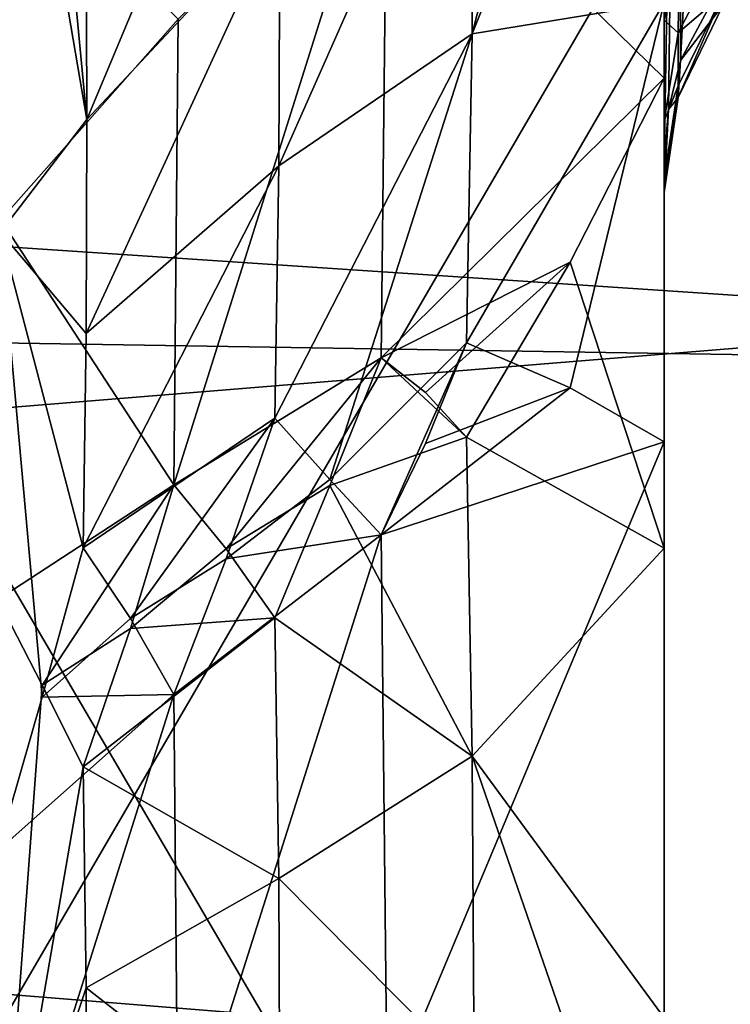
# Model space of a CAD drawing. Header units: millimetres. Extents: x -41 to 9, y -3 to 403.
# Tile 156 of 256: x -25.46 to -24.37, y 61.15 to 62.65. Entities that reach past the tile are written whole.
import ezdxf

# ---------------------------------------------------------------- set-up
doc = ezdxf.new("R2010")
doc.units = ezdxf.units.MM
doc.header["$LTSCALE"] = 81.481481
for name, color, linetype in [('1053', 7, 'CONTINUOUS'), ('1054', 7, 'CONTINUOUS'), ('1136', 7, 'CONTINUOUS'), ('1137', 7, 'CONTINUOUS'), ('1138', 7, 'CONTINUOUS'), ('1268', 7, 'CONTINUOUS'), ('1269', 7, 'CONTINUOUS'), ('1271', 7, 'CONTINUOUS'), ('1299', 7, 'CONTINUOUS'), ('645', 7, 'CONTINUOUS'), ('646', 7, 'CONTINUOUS'), ('653', 7, 'CONTINUOUS'), ('712', 7, 'CONTINUOUS'), ('713', 7, 'CONTINUOUS'), ('714', 7, 'CONTINUOUS'), ('744', 7, 'CONTINUOUS'), ('745', 7, 'CONTINUOUS'), ('747', 7, 'CONTINUOUS'), ('748', 7, 'CONTINUOUS'), ('749', 7, 'CONTINUOUS'), ('816', 7, 'CONTINUOUS'), ('817', 7, 'CONTINUOUS'), ('818', 7, 'CONTINUOUS'), ('987', 7, 'CONTINUOUS'), ('988', 7, 'CONTINUOUS')]:
    doc.layers.add(name, color=color, linetype=linetype)

msp = doc.modelspace()

# ---------------------------------------------------------------- linework, layer by layer
at = {"layer": '1053', "linetype": 'Continuous'}
for points in [[(-25.4233, 61.6395, -41.755), (-25.4868, 60.7846, -42.0317), (-25.4908, 61.7701, -42.0787), (-25.4233, 61.6395, -41.755)], [(-25.3607, 61.5153, -41.4302), (-25.4868, 60.7846, -42.0317), (-25.4233, 61.6395, -41.755), (-25.3607, 61.5153, -41.4302)], [(-25.3607, 61.5153, -41.4302), (-25.3565, 61.1788, -41.4013), (-25.4868, 60.7846, -42.0317), (-25.3607, 61.5153, -41.4302)], [(-25.3565, 61.1788, -41.4013), (-25.3551, 60.8423, -41.3721), (-25.4868, 60.7846, -42.0317), (-25.3565, 61.1788, -41.4013)]]:
    msp.add_3dface(points, dxfattribs=at)
at = {"layer": '1054', "linetype": 'Continuous'}
for points in [[(-25.4908, 62.9277, -42.3888), (-25.2161, 62.6541, -41.0949), (-25.4864, 62.3487, -42.2345), (-25.4908, 62.9277, -42.3888)], [(-25.2161, 62.6541, -41.0949), (-25.2228, 61.9447, -40.9037), (-25.4864, 62.3487, -42.2345), (-25.2161, 62.6541, -41.0949)], [(-25.2228, 61.9447, -40.9037), (-25.4908, 61.7701, -42.0787), (-25.4864, 62.3487, -42.2345), (-25.2228, 61.9447, -40.9037)], [(-25.2228, 61.9447, -40.9037), (-25.4233, 61.6395, -41.755), (-25.4908, 61.7701, -42.0787), (-25.2228, 61.9447, -40.9037)], [(-25.2228, 61.9447, -40.9037), (-25.2887, 61.7262, -41.1655), (-25.4233, 61.6395, -41.755), (-25.2228, 61.9447, -40.9037)], [(-25.2887, 61.7262, -41.1655), (-25.3607, 61.5153, -41.4302), (-25.4233, 61.6395, -41.755), (-25.2887, 61.7262, -41.1655)]]:
    msp.add_3dface(points, dxfattribs=at)
at = {"layer": '1136', "linetype": 'Continuous'}
for points in [[(-25.3551, 62.5014, -60.3353), (-25.4908, 63.2924, -59.4784), (-25.4868, 62.33, -59.6958), (-25.3551, 62.5014, -60.3353)], [(-25.4234, 63.22, -59.8194), (-25.4908, 63.2924, -59.4784), (-25.3551, 62.5014, -60.3353), (-25.4234, 63.22, -59.8194)], [(-25.3565, 62.8277, -60.2481), (-25.4234, 63.22, -59.8194), (-25.3551, 62.5014, -60.3353), (-25.3565, 62.8277, -60.2481)]]:
    msp.add_3dface(points, dxfattribs=at)
at = {"layer": '1137', "linetype": 'Continuous'}
for points in [[(-25.0627, 63.2009, -61.4059), (-25.3565, 62.8277, -60.2481), (-25.3551, 62.5014, -60.3353), (-25.0627, 63.2009, -61.4059)], [(-25.0608, 62.8158, -61.5088), (-25.0627, 63.2009, -61.4059), (-25.3551, 62.5014, -60.3353), (-25.0608, 62.8158, -61.5088)], [(-25.0627, 62.4309, -61.6122), (-25.0608, 62.8158, -61.5088), (-25.3565, 62.1752, -60.423), (-25.0627, 62.4309, -61.6122)], [(-25.0608, 62.8158, -61.5088), (-25.3551, 62.5014, -60.3353), (-25.3565, 62.1752, -60.423), (-25.0608, 62.8158, -61.5088)], [(-25.0686, 62.0462, -61.7162), (-25.0627, 62.4309, -61.6122), (-25.3607, 61.8491, -60.511), (-25.0686, 62.0462, -61.7162)], [(-25.3607, 61.8491, -60.511), (-25.0627, 62.4309, -61.6122), (-25.3565, 62.1752, -60.423), (-25.3607, 61.8491, -60.511)], [(-25.0686, 62.0462, -61.7162), (-25.3607, 61.8491, -60.511), (-25.2887, 61.7415, -60.8318), (-25.0686, 62.0462, -61.7162)], [(-25.1426, 61.8324, -61.4354), (-25.0686, 62.0462, -61.7162), (-25.2887, 61.7415, -60.8318), (-25.1426, 61.8324, -61.4354)], [(-25.2228, 61.6257, -61.1526), (-25.1426, 61.8324, -61.4354), (-25.2887, 61.7415, -60.8318), (-25.2228, 61.6257, -61.1526)]]:
    msp.add_3dface(points, dxfattribs=at)
at = {"layer": '1138', "linetype": 'Continuous'}
for points in [[(-25.3551, 62.5014, -60.3353), (-25.4868, 62.33, -59.6958), (-25.3565, 62.1752, -60.423), (-25.3551, 62.5014, -60.3353)], [(-25.4908, 61.3879, -59.9887), (-25.4233, 61.6214, -60.2482), (-25.4868, 62.33, -59.6958), (-25.4908, 61.3879, -59.9887)], [(-25.4233, 61.6214, -60.2482), (-25.3607, 61.8491, -60.511), (-25.4868, 62.33, -59.6958), (-25.4233, 61.6214, -60.2482)], [(-25.4868, 62.33, -59.6958), (-25.3607, 61.8491, -60.511), (-25.3565, 62.1752, -60.423), (-25.4868, 62.33, -59.6958)]]:
    msp.add_3dface(points, dxfattribs=at)
at = {"layer": '1268', "linetype": 'Continuous'}
for points in [[(9.125, 63.3353, -93.3689), (9.125, 60.0005, -93.5), (-40.875, 63.3344, -93.369), (9.125, 63.3353, -93.3689)], [(-40.875, 63.3344, -93.369), (9.125, 60.0005, -93.5), (-40.875, 59.9998, -93.5), (-40.875, 63.3344, -93.369)]]:
    msp.add_3dface(points, dxfattribs=at)
at = {"layer": '1269', "linetype": 'Continuous'}
for points in [[(-40.875, 60.0002, -8.5), (9.125, 63.334, -8.631), (-40.875, 63.3348, -8.631), (-40.875, 60.0002, -8.5)], [(9.125, 59.9995, -8.5), (9.125, 63.334, -8.631), (-40.875, 60.0002, -8.5), (9.125, 59.9995, -8.5)]]:
    msp.add_3dface(points, dxfattribs=at)
at = {"layer": '1271', "linetype": 'Continuous'}
for points in [[(-40.875, 64.0013, -90.5984), (-40.875, 60.8019, -90.7919), (-15.675, 62.8644, -90.6968), (-40.875, 64.0013, -90.5984)], [(-15.675, 62.8644, -90.6968), (-40.875, 60.8019, -90.7919), (-15.675, 61.2418, -90.7806), (-15.675, 62.8644, -90.6968)], [(-15.675, 61.2418, -90.7806), (-40.875, 60.8019, -90.7919), (-15.675, 59.617, -90.7982), (-15.675, 61.2418, -90.7806)]]:
    msp.add_3dface(points, dxfattribs=at)
at = {"layer": '1299', "linetype": 'Continuous'}
for points in [[(-40.875, 62.4027, -11.2726), (-40.875, 65.5909, -11.5946), (-15.675, 63.6276, -11.3657), (-40.875, 62.4027, -11.2726)], [(-40.875, 62.4027, -11.2726), (-15.675, 63.6276, -11.3657), (-15.675, 62.007, -11.2506), (-40.875, 62.4027, -11.2726)], [(-40.875, 59.1981, -11.2081), (-40.875, 62.4027, -11.2726), (-15.675, 60.383, -11.2018), (-40.875, 59.1981, -11.2081)], [(-40.875, 62.4027, -11.2726), (-15.675, 62.007, -11.2506), (-15.675, 60.383, -11.2018), (-40.875, 62.4027, -11.2726)]]:
    msp.add_3dface(points, dxfattribs=at)
at = {"layer": '645', "linetype": 'Continuous'}
for points in [[(-24.475, 69.1924, -41.8076), (-24.475, 60.0933, -17.5001), (-24.475, 68.7034, -41.2841), (-24.475, 69.1924, -41.8076)], [(-24.475, 63.0426, -17.6387), (-24.475, 60.0933, -17.5001), (-24.475, 69.1924, -41.8076), (-24.475, 63.0426, -17.6387)], [(-24.475, 68.7034, -41.2841), (-24.475, 60.0933, -17.5001), (-24.475, 68.2517, -40.7287), (-24.475, 68.7034, -41.2841)], [(-24.475, 68.2517, -40.7287), (-24.475, 60.0933, -17.5001), (-24.475, 67.5167, -40.2652), (-24.475, 68.2517, -40.7287)], [(-24.475, 67.5167, -40.2652), (-24.475, 60.0933, -17.5001), (-24.475, 66.8297, -39.7331), (-24.475, 67.5167, -40.2652)], [(-24.475, 66.8297, -39.7331), (-24.475, 60.0933, -17.5001), (-24.475, 66.1532, -39.4985), (-24.475, 66.8297, -39.7331)], [(-24.475, 66.1532, -39.4985), (-24.475, 60.0933, -17.5001), (-24.475, 65.494, -39.218), (-24.475, 66.1532, -39.4985)], [(-24.475, 60.0933, -17.5001), (-24.475, 57.1424, -17.6223), (-24.475, 65.494, -39.218), (-24.475, 60.0933, -17.5001)], [(-24.475, 65.494, -39.218), (-24.475, 57.1424, -17.6223), (-24.475, 64.8555, -38.8933), (-24.475, 65.494, -39.218)], [(-24.475, 62.0105, -64.0211), (-24.475, 65.2437, -74.9735), (-24.475, 62.6795, -63.7659), (-24.475, 62.0105, -64.0211)], [(-24.475, 64.2537, -75.5494), (-24.475, 65.2437, -74.9735), (-24.475, 62.0105, -64.0211), (-24.475, 64.2537, -75.5494)], [(-24.475, 64.8555, -38.8933), (-24.475, 57.1424, -17.6223), (-24.475, 64.2409, -38.5258), (-24.475, 64.8555, -38.8933)], [(-24.475, 61.1422, -64.055), (-24.475, 64.2537, -75.5494), (-24.475, 62.0105, -64.0211), (-24.475, 61.1422, -64.055)], [(-24.475, 60.2811, -64.1724), (-24.475, 64.2537, -75.5494), (-24.475, 61.1422, -64.055), (-24.475, 60.2811, -64.1724)], [(-24.475, 63.3804, -76.2903), (-24.475, 64.2537, -75.5494), (-24.475, 60.2811, -64.1724), (-24.475, 63.3804, -76.2903)], [(-24.475, 64.2409, -38.5258), (-24.475, 57.1424, -17.6223), (-24.475, 63.3917, -38.3417), (-24.475, 64.2409, -38.5258)], [(-24.475, 57.4358, -63.9234), (-24.475, 63.5307, -82.4795), (-24.475, 58.1517, -63.9124), (-24.475, 57.4358, -63.9234)], [(-24.475, 63.5307, -82.4795), (-24.475, 62.4399, -78.4085), (-24.475, 58.1517, -63.9124), (-24.475, 63.5307, -82.4795)], [(-24.475, 62.8576, -84.3777), (-24.475, 63.5307, -82.4795), (-24.475, 57.4358, -63.9234), (-24.475, 62.8576, -84.3777)], [(-24.475, 63.3917, -38.3417), (-24.475, 57.1424, -17.6223), (-24.475, 62.5642, -38.0766), (-24.475, 63.3917, -38.3417)], [(-24.475, 63.3804, -76.2903), (-24.475, 60.2811, -64.1724), (-24.475, 59.578, -64.0372), (-24.475, 63.3804, -76.2903)], [(-24.475, 62.6529, -77.1705), (-24.475, 63.3804, -76.2903), (-24.475, 59.578, -64.0372), (-24.475, 62.6529, -77.1705)], [(-24.475, 59.9067, -84.4999), (-24.475, 62.8576, -84.3777), (-24.475, 54.506, -62.782), (-24.475, 59.9067, -84.4999)], [(-24.475, 54.506, -62.782), (-24.475, 62.8576, -84.3777), (-24.475, 55.1445, -63.1067), (-24.475, 54.506, -62.782)], [(-24.475, 55.1445, -63.1067), (-24.475, 62.8576, -84.3777), (-24.475, 55.7591, -63.4742), (-24.475, 55.1445, -63.1067)], [(-24.475, 55.7591, -63.4742), (-24.475, 62.8576, -84.3777), (-24.475, 56.6083, -63.6583), (-24.475, 55.7591, -63.4742)], [(-24.475, 56.6083, -63.6583), (-24.475, 62.8576, -84.3777), (-24.475, 57.4358, -63.9234), (-24.475, 56.6083, -63.6583)], [(-24.475, 58.867, -63.9505), (-24.475, 62.6529, -77.1705), (-24.475, 59.578, -64.0372), (-24.475, 58.867, -63.9505)], [(-24.475, 62.499, -77.4564), (-24.475, 62.6529, -77.1705), (-24.475, 58.867, -63.9505), (-24.475, 62.499, -77.4564)], [(-24.475, 62.5642, -38.0766), (-24.475, 56.4693, -19.5205), (-24.475, 61.8483, -38.0876), (-24.475, 62.5642, -38.0766)], [(-24.475, 57.1424, -17.6223), (-24.475, 56.4693, -19.5205), (-24.475, 62.5642, -38.0766), (-24.475, 57.1424, -17.6223)], [(-24.475, 62.4109, -77.7657), (-24.475, 62.499, -77.4564), (-24.475, 58.867, -63.9505), (-24.475, 62.4109, -77.7657)], [(-24.475, 62.4399, -78.4085), (-24.475, 62.3904, -78.0871), (-24.475, 58.1517, -63.9124), (-24.475, 62.4399, -78.4085)], [(-24.475, 58.1517, -63.9124), (-24.475, 62.4109, -77.7657), (-24.475, 58.867, -63.9505), (-24.475, 58.1517, -63.9124)], [(-24.475, 62.3904, -78.0871), (-24.475, 62.4109, -77.7657), (-24.475, 58.1517, -63.9124), (-24.475, 62.3904, -78.0871)], [(-24.475, 57.6096, -23.9129), (-24.475, 57.5891, -24.2343), (-24.475, 61.8483, -38.0876), (-24.475, 57.6096, -23.9129)], [(-24.475, 56.4693, -19.5205), (-24.475, 57.5601, -23.5915), (-24.475, 61.8483, -38.0876), (-24.475, 56.4693, -19.5205)], [(-24.475, 57.5601, -23.5915), (-24.475, 57.6096, -23.9129), (-24.475, 61.8483, -38.0876), (-24.475, 57.5601, -23.5915)], [(-24.475, 61.8483, -38.0876), (-24.475, 57.5891, -24.2343), (-24.475, 61.133, -38.0495), (-24.475, 61.8483, -38.0876)]]:
    msp.add_3dface(points, dxfattribs=at)
at = {"layer": '646', "linetype": 'Continuous'}
for points in [[(-26.1855, 62.8648, -84.3173), (-24.475, 62.8576, -84.3777), (-26.1855, 59.9251, -84.4402), (-26.1855, 62.8648, -84.3173)], [(-24.475, 62.8576, -84.3777), (-24.475, 59.9067, -84.4999), (-26.1855, 59.9251, -84.4402), (-24.475, 62.8576, -84.3777)]]:
    msp.add_3dface(points, dxfattribs=at)
at = {"layer": '653', "linetype": 'Continuous'}
for points in [[(-24.475, 60.0933, -17.5001), (-24.475, 63.0426, -17.6387), (-26.1855, 63.014, -17.6958), (-24.475, 60.0933, -17.5001)], [(-26.1855, 60.0749, -17.5598), (-24.475, 60.0933, -17.5001), (-26.1855, 63.014, -17.6958), (-26.1855, 60.0749, -17.5598)]]:
    msp.add_3dface(points, dxfattribs=at)
at = {"layer": '712', "linetype": 'Continuous'}
for points in [[(-24.4536, 63.6705, -82.4421), (-24.3858, 63.806, -82.4058), (-24.4499, 62.5911, -78.368), (-24.4536, 63.6705, -82.4421)], [(-24.4499, 62.5911, -78.368), (-24.3858, 63.806, -82.4058), (-24.3783, 62.7253, -78.332), (-24.4499, 62.5911, -78.368)], [(-24.475, 62.4399, -78.4085), (-24.475, 63.5307, -82.4795), (-24.4536, 63.6705, -82.4421), (-24.475, 62.4399, -78.4085)], [(-24.475, 62.4399, -78.4085), (-24.4536, 63.6705, -82.4421), (-24.4686, 62.5168, -78.3879), (-24.475, 62.4399, -78.4085)], [(-24.4686, 62.5168, -78.3879), (-24.4536, 63.6705, -82.4421), (-24.4499, 62.5911, -78.368), (-24.4686, 62.5168, -78.3879)]]:
    msp.add_3dface(points, dxfattribs=at)
at = {"layer": '713', "linetype": 'Continuous'}
for points in [[(-24.4519, 62.7767, -77.2558), (-24.475, 62.6529, -77.1705), (-24.4536, 62.6336, -77.5095), (-24.4519, 62.7767, -77.2558)], [(-24.3851, 62.7647, -77.5629), (-24.4519, 62.7767, -77.2558), (-24.4536, 62.6336, -77.5095), (-24.3851, 62.7647, -77.5629)], [(-24.3851, 62.7647, -77.5629), (-24.4536, 62.6336, -77.5095), (-24.3851, 62.6924, -77.8145), (-24.3851, 62.7647, -77.5629)], [(-24.4499, 62.5911, -78.368), (-24.3783, 62.7253, -78.332), (-24.3851, 62.6762, -78.0752), (-24.4499, 62.5911, -78.368)], [(-24.3851, 62.6924, -77.8145), (-24.4536, 62.6336, -77.5095), (-24.4537, 62.5529, -77.7905), (-24.3851, 62.6924, -77.8145)], [(-24.4536, 62.5348, -78.0816), (-24.3851, 62.6924, -77.8145), (-24.4537, 62.5529, -77.7905), (-24.4536, 62.5348, -78.0816)], [(-24.4536, 62.5348, -78.0816), (-24.3851, 62.6762, -78.0752), (-24.3851, 62.6924, -77.8145), (-24.4536, 62.5348, -78.0816)], [(-24.4536, 62.5348, -78.0816), (-24.4499, 62.5911, -78.368), (-24.3851, 62.6762, -78.0752), (-24.4536, 62.5348, -78.0816)], [(-24.475, 62.6529, -77.1705), (-24.475, 62.499, -77.4564), (-24.4536, 62.6336, -77.5095), (-24.475, 62.6529, -77.1705)], [(-24.4536, 62.6336, -77.5095), (-24.475, 62.499, -77.4564), (-24.4537, 62.5529, -77.7905), (-24.4536, 62.6336, -77.5095)], [(-24.4686, 62.5168, -78.3879), (-24.4499, 62.5911, -78.368), (-24.4536, 62.5348, -78.0816), (-24.4686, 62.5168, -78.3879)], [(-24.475, 62.499, -77.4564), (-24.475, 62.4109, -77.7657), (-24.4537, 62.5529, -77.7905), (-24.475, 62.499, -77.4564)], [(-24.475, 62.4109, -77.7657), (-24.475, 62.3904, -78.0871), (-24.4537, 62.5529, -77.7905), (-24.475, 62.4109, -77.7657)], [(-24.475, 62.3904, -78.0871), (-24.4536, 62.5348, -78.0816), (-24.4537, 62.5529, -77.7905), (-24.475, 62.3904, -78.0871)], [(-24.475, 62.3904, -78.0871), (-24.4686, 62.5168, -78.3879), (-24.4536, 62.5348, -78.0816), (-24.475, 62.3904, -78.0871)], [(-24.475, 62.3904, -78.0871), (-24.475, 62.4399, -78.4085), (-24.4686, 62.5168, -78.3879), (-24.475, 62.3904, -78.0871)]]:
    msp.add_3dface(points, dxfattribs=at)
at = {"layer": '714', "linetype": 'Continuous'}
msp.add_3dface([(-24.475, 63.3804, -76.2903), (-24.475, 62.6529, -77.1705), (-24.4519, 62.7767, -77.2558), (-24.475, 63.3804, -76.2903)], dxfattribs=at)
at = {"layer": '744', "linetype": 'Continuous'}
for points in [[(-24.6185, 62.0926, -63.4272), (-24.7763, 62.161, -62.8365), (-24.839, 62.0081, -62.615), (-24.6185, 62.0926, -63.4272)], [(-24.475, 62.0105, -64.0211), (-24.6185, 62.0926, -63.4272), (-24.9065, 61.8686, -62.3865), (-24.475, 62.0105, -64.0211)], [(-24.9065, 61.8686, -62.3865), (-24.6185, 62.0926, -63.4272), (-24.839, 62.0081, -62.615), (-24.9065, 61.8686, -62.3865)], [(-24.8973, 61.0027, -62.4607), (-24.475, 62.0105, -64.0211), (-24.9065, 61.8686, -62.3865), (-24.8973, 61.0027, -62.4607)], [(-24.475, 61.1422, -64.055), (-24.475, 62.0105, -64.0211), (-24.8973, 61.0027, -62.4607), (-24.475, 61.1422, -64.055)]]:
    msp.add_3dface(points, dxfattribs=at)
at = {"layer": '745', "linetype": 'Continuous'}
for points in [[(-24.475, 63.3646, -63.557), (-24.615, 63.2337, -63.0683), (-24.7676, 62.6321, -62.7089), (-24.475, 63.3646, -63.557)], [(-24.475, 62.6795, -63.7659), (-24.475, 63.3646, -63.557), (-24.7676, 62.6321, -62.7089), (-24.475, 62.6795, -63.7659)], [(-24.615, 63.2337, -63.0683), (-24.7646, 63.1034, -62.5822), (-24.7676, 62.6321, -62.7089), (-24.615, 63.2337, -63.0683)], [(-24.475, 62.6795, -63.7659), (-24.7763, 62.161, -62.8365), (-24.6185, 62.0926, -63.4272), (-24.475, 62.6795, -63.7659)], [(-24.7763, 62.161, -62.8365), (-24.475, 62.6795, -63.7659), (-24.7676, 62.6321, -62.7089), (-24.7763, 62.161, -62.8365)], [(-24.475, 62.0105, -64.0211), (-24.475, 62.6795, -63.7659), (-24.6185, 62.0926, -63.4272), (-24.475, 62.0105, -64.0211)]]:
    msp.add_3dface(points, dxfattribs=at)
at = {"layer": '747', "linetype": 'Continuous'}
for points in [[(-24.7676, 62.6321, -62.7089), (-24.7646, 63.1034, -62.5822), (-25.0627, 62.4309, -61.6122), (-24.7676, 62.6321, -62.7089)], [(-25.0627, 62.4309, -61.6122), (-24.7646, 63.1034, -62.5822), (-25.0608, 62.8158, -61.5088), (-25.0627, 62.4309, -61.6122)], [(-24.9849, 61.9531, -62.0501), (-24.7676, 62.6321, -62.7089), (-25.0686, 62.0462, -61.7162), (-24.9849, 61.9531, -62.0501)], [(-25.0686, 62.0462, -61.7162), (-24.7676, 62.6321, -62.7089), (-25.0627, 62.4309, -61.6122), (-25.0686, 62.0462, -61.7162)], [(-24.7763, 62.161, -62.8365), (-24.7676, 62.6321, -62.7089), (-24.9849, 61.9531, -62.0501), (-24.7763, 62.161, -62.8365)], [(-24.9065, 61.8686, -62.3865), (-24.7763, 62.161, -62.8365), (-24.9849, 61.9531, -62.0501), (-24.9065, 61.8686, -62.3865)], [(-24.7763, 62.161, -62.8365), (-24.9065, 61.8686, -62.3865), (-24.839, 62.0081, -62.615), (-24.7763, 62.161, -62.8365)]]:
    msp.add_3dface(points, dxfattribs=at)
at = {"layer": '748', "linetype": 'Continuous'}
for points in [[(-24.9849, 61.9531, -62.0501), (-25.0686, 62.0462, -61.7162), (-25.1426, 61.8324, -61.4354), (-24.9849, 61.9531, -62.0501)], [(-24.9065, 61.8686, -62.3865), (-24.9849, 61.9531, -62.0501), (-25.1426, 61.8324, -61.4354), (-24.9065, 61.8686, -62.3865)], [(-25.2161, 60.8937, -61.2155), (-24.9065, 61.8686, -62.3865), (-25.2228, 61.6257, -61.1526), (-25.2161, 60.8937, -61.2155)], [(-25.2228, 61.6257, -61.1526), (-24.9065, 61.8686, -62.3865), (-25.1426, 61.8324, -61.4354), (-25.2228, 61.6257, -61.1526)], [(-24.8973, 61.0027, -62.4607), (-24.9065, 61.8686, -62.3865), (-25.2161, 60.8937, -61.2155), (-24.8973, 61.0027, -62.4607)]]:
    msp.add_3dface(points, dxfattribs=at)
at = {"layer": '749', "linetype": 'Continuous'}
for points in [[(-25.3607, 61.8491, -60.511), (-25.4233, 61.6214, -60.2482), (-25.2887, 61.7415, -60.8318), (-25.3607, 61.8491, -60.511)], [(-25.4233, 61.6214, -60.2482), (-25.2228, 61.6257, -61.1526), (-25.2887, 61.7415, -60.8318), (-25.4233, 61.6214, -60.2482)], [(-25.4908, 61.3879, -59.9887), (-25.2228, 61.6257, -61.1526), (-25.4233, 61.6214, -60.2482), (-25.4908, 61.3879, -59.9887)], [(-25.2228, 61.6257, -61.1526), (-25.4908, 61.3879, -59.9887), (-25.4864, 60.7909, -60.0402), (-25.2228, 61.6257, -61.1526)], [(-25.2161, 60.8937, -61.2155), (-25.2228, 61.6257, -61.1526), (-25.4864, 60.7909, -60.0402), (-25.2161, 60.8937, -61.2155)]]:
    msp.add_3dface(points, dxfattribs=at)
at = {"layer": '816', "linetype": 'Continuous'}
for points in [[(-24.9065, 62.1385, -39.6611), (-24.7763, 62.0176, -39.1382), (-24.9849, 61.9441, -39.9483), (-24.9065, 62.1385, -39.6611)], [(-24.839, 62.0855, -39.3986), (-24.7763, 62.0176, -39.1382), (-24.9065, 62.1385, -39.6611), (-24.839, 62.0855, -39.3986)], [(-24.7763, 62.0176, -39.1382), (-24.7676, 61.5314, -39.097), (-24.9849, 61.9441, -39.9483), (-24.7763, 62.0176, -39.1382)], [(-24.9849, 61.9441, -39.9483), (-24.7676, 61.5314, -39.097), (-25.0686, 61.7424, -40.2302), (-24.9849, 61.9441, -39.9483)], [(-25.0686, 61.7424, -40.2302), (-24.7676, 61.5314, -39.097), (-25.0627, 61.3453, -40.1963), (-25.0686, 61.7424, -40.2302)], [(-24.7676, 61.5314, -39.097), (-24.7646, 61.0451, -39.0549), (-25.0627, 61.3453, -40.1963), (-24.7676, 61.5314, -39.097)], [(-25.0627, 61.3453, -40.1963), (-24.7646, 61.0451, -39.0549), (-25.0608, 60.9482, -40.1619), (-25.0627, 61.3453, -40.1963)]]:
    msp.add_3dface(points, dxfattribs=at)
at = {"layer": '817', "linetype": 'Continuous'}
for points in [[(-24.475, 62.5642, -38.0766), (-24.475, 61.8483, -38.0876), (-24.6185, 62.2839, -38.6065), (-24.475, 62.5642, -38.0766)], [(-24.475, 61.8483, -38.0876), (-24.7763, 62.0176, -39.1382), (-24.6185, 62.2839, -38.6065), (-24.475, 61.8483, -38.0876)], [(-24.475, 61.8483, -38.0876), (-24.7676, 61.5314, -39.097), (-24.7763, 62.0176, -39.1382), (-24.475, 61.8483, -38.0876)], [(-24.475, 61.8483, -38.0876), (-24.475, 61.133, -38.0495), (-24.7676, 61.5314, -39.097), (-24.475, 61.8483, -38.0876)], [(-24.475, 61.133, -38.0495), (-24.615, 61.0889, -38.5536), (-24.7676, 61.5314, -39.097), (-24.475, 61.133, -38.0495)], [(-24.615, 61.0889, -38.5536), (-24.7646, 61.0451, -39.0549), (-24.7676, 61.5314, -39.097), (-24.615, 61.0889, -38.5536)]]:
    msp.add_3dface(points, dxfattribs=at)
at = {"layer": '818', "linetype": 'Continuous'}
for points in [[(-24.475, 63.3917, -38.3417), (-24.475, 62.5642, -38.0766), (-24.8973, 62.9776, -39.8875), (-24.475, 63.3917, -38.3417)], [(-24.475, 62.5642, -38.0766), (-24.9065, 62.1385, -39.6611), (-24.8973, 62.9776, -39.8875), (-24.475, 62.5642, -38.0766)], [(-24.9065, 62.1385, -39.6611), (-24.475, 62.5642, -38.0766), (-24.6185, 62.2839, -38.6065), (-24.9065, 62.1385, -39.6611)], [(-24.839, 62.0855, -39.3986), (-24.9065, 62.1385, -39.6611), (-24.6185, 62.2839, -38.6065), (-24.839, 62.0855, -39.3986)], [(-24.7763, 62.0176, -39.1382), (-24.839, 62.0855, -39.3986), (-24.6185, 62.2839, -38.6065), (-24.7763, 62.0176, -39.1382)]]:
    msp.add_3dface(points, dxfattribs=at)
at = {"layer": '987', "linetype": 'Continuous'}
for points in [[(-25.2228, 61.9447, -40.9037), (-25.1426, 61.8473, -40.5672), (-25.2887, 61.7262, -41.1655), (-25.2228, 61.9447, -40.9037)], [(-25.1426, 61.8473, -40.5672), (-25.0686, 61.7424, -40.2302), (-25.2887, 61.7262, -41.1655), (-25.1426, 61.8473, -40.5672)], [(-25.0686, 61.7424, -40.2302), (-25.0627, 61.3453, -40.1963), (-25.3607, 61.5153, -41.4302), (-25.0686, 61.7424, -40.2302)], [(-25.2887, 61.7262, -41.1655), (-25.0686, 61.7424, -40.2302), (-25.3607, 61.5153, -41.4302), (-25.2887, 61.7262, -41.1655)], [(-25.3607, 61.5153, -41.4302), (-25.0627, 61.3453, -40.1963), (-25.3565, 61.1788, -41.4013), (-25.3607, 61.5153, -41.4302)], [(-25.0627, 61.3453, -40.1963), (-25.0608, 60.9482, -40.1619), (-25.3565, 61.1788, -41.4013), (-25.0627, 61.3453, -40.1963)], [(-25.3565, 61.1788, -41.4013), (-25.0608, 60.9482, -40.1619), (-25.3551, 60.8423, -41.3721), (-25.3565, 61.1788, -41.4013)]]:
    msp.add_3dface(points, dxfattribs=at)
at = {"layer": '988', "linetype": 'Continuous'}
for points in [[(-24.8973, 62.9776, -39.8875), (-24.9065, 62.1385, -39.6611), (-25.2228, 61.9447, -40.9037), (-24.8973, 62.9776, -39.8875)], [(-24.8973, 62.9776, -39.8875), (-25.2228, 61.9447, -40.9037), (-25.2161, 62.6541, -41.0949), (-24.8973, 62.9776, -39.8875)], [(-24.9065, 62.1385, -39.6611), (-25.1426, 61.8473, -40.5672), (-25.2228, 61.9447, -40.9037), (-24.9065, 62.1385, -39.6611)], [(-24.9065, 62.1385, -39.6611), (-24.9849, 61.9441, -39.9483), (-25.1426, 61.8473, -40.5672), (-24.9065, 62.1385, -39.6611)], [(-24.9849, 61.9441, -39.9483), (-25.0686, 61.7424, -40.2302), (-25.1426, 61.8473, -40.5672), (-24.9849, 61.9441, -39.9483)]]:
    msp.add_3dface(points, dxfattribs=at)

doc.saveas('drawing.dxf')
